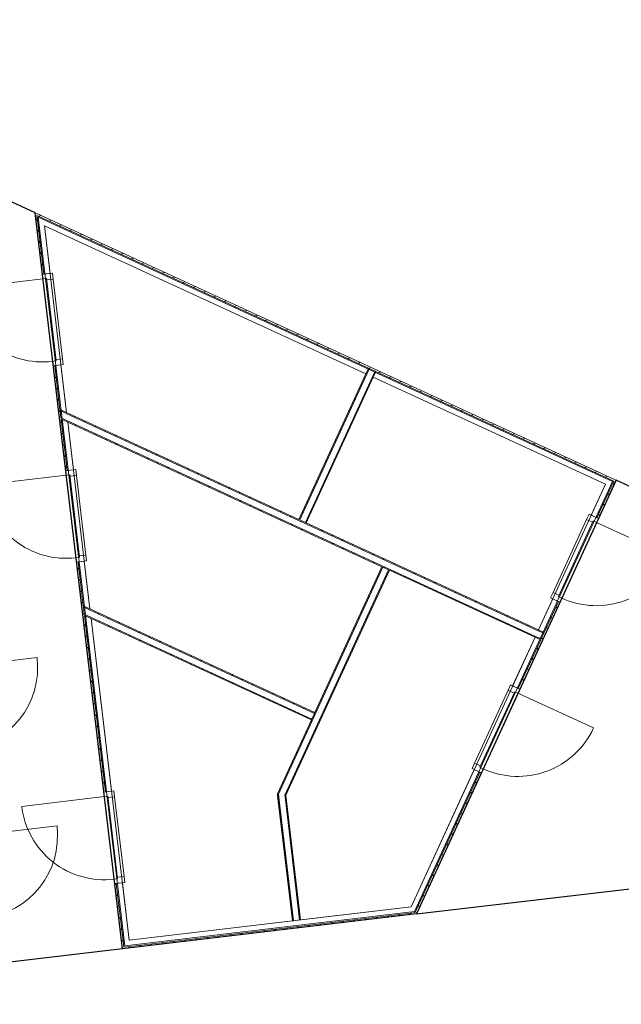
# Model space of a CAD drawing. Header units: metres. Extents: x 136314.7 to 136393.7, y 453293.7 to 453383.2.
# Tile 59 of 95: x 136319.2 to 136326, y 453372.2 to 453383.2. Entities that reach past the tile are written whole.
import ezdxf

# ---------------------------------------------------------------- set-up
doc = ezdxf.new("R2010")
doc.units = ezdxf.units.M
doc.set_wipeout_variables(frame=1)
doc.linetypes.add('Wipeout_Contour', pattern=[1000, 0, -1000])
for name, color, linetype in [('-DR-nw-vh-scheiding verhardingen', 1, 'Continuous'), ('kavelgrens', 211, 'Continuous'), ('SIT_Situatie plgr_1_New_21 Buitenwanden', 7, 'Continuous'), ('SIT_Situatie plgr_1_New_21 Buitenwanden Afdek-arcering', 7, 'Continuous'), ('SIT_Situatie plgr_1_New_21 Buitenwanden Deuren', 7, 'Continuous'), ('SIT_Situatie plgr_1_New_21 Buitenwanden Doorsnede-arcering', 7, 'Continuous'), ('SIT_Situatie plgr_1_New_21 Buitenwanden Laagscheidingslijnen', 7, 'Continuous'), ('SIT_Situatie plgr_1_New_23 Vloeren', 7, 'Continuous'), ('SIT_Situatie plgr_1_New_27 Daken', 7, 'Continuous')]:
    doc.layers.add(name, color=color, linetype=linetype)
pattern_1 = [(321.7747708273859, (10009.07149272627, -8639.587878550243), (55.68789360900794, 70.7026060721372), [])]
pattern_2 = [(321.7747897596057, (10009.07149272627, -8639.587878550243), (55.68787024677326, 70.70262447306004), [])]
pattern_3 = [(110.2809607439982, (10009.07149272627, -8639.587878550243), (84.42037518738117, 31.19615766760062), [])]
pattern_4 = [(200.2851294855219, (10009.07149272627, -8639.587878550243), (-31.20229986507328, 84.4181051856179), [])]
pattern_5 = [(200.2851294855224, (10009.07149272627, -8639.587878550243), (-31.20229986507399, 84.41810518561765), [])]
pattern_6 = [(110.2851294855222, (10009.07149272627, -8639.587878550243), (84.41810518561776, 31.20229986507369), [])]
pattern_7 = [(200.2851294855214, (10009.07149272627, -8639.587878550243), (-31.20229986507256, 84.41810518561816), [])]
pattern_8 = [(110.2851294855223, (10009.07149272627, -8639.587878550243), (84.41810518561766, 31.20229986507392), [])]

# ---------------------------------------------------------------- blocks, each defined once
blk = doc.blocks.new('Woonblock 3 Jutfasehof')
at = {"layer": 'SIT_Situatie plgr_1_New_21 Buitenwanden Doorsnede-arcering', "linetype": 'Continuous', "lineweight": 0}
h = blk.add_hatch(dxfattribs=at)
h.set_pattern_fill('310_NAALDHOUT__01__0001', color=252, style=0, pattern_type=2)
h.set_pattern_definition(pattern_2)
h.paths.add_polyline_path([(-22863.26050379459, 46127.92277898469), (-22941.5193290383, 46786.68636769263), (-22960.69434273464, 46795.51193316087), (-22881.1348217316, 46125.79937774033)])
h = blk.add_hatch(dxfattribs=at)
h.set_pattern_fill('310_NAALDHOUT__01__0001', color=252, style=0, pattern_type=2)
h.set_pattern_definition(pattern_5)
h.paths.add_polyline_path([(-22941.51933917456, 46786.68638090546), (-19219.29509390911, 45073.48393442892), (-19211.76924254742, 45089.83512891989), (-22944.00945427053, 46807.64755510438)])
h = blk.add_hatch(dxfattribs=at)
h.set_pattern_fill('310_NAALDHOUT__01__0001', color=252, style=0, pattern_type=2)
h.set_pattern_definition(pattern_2)
h.paths.add_polyline_path([(-22690.79353829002, 44523.55356587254), (-22671.61852459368, 44514.7280004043), (-22741.28257316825, 45101.1426766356), (-22759.15689110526, 45099.01927539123)])
h = blk.add_hatch(dxfattribs=at)
h.set_pattern_fill('310_NAALDHOUT__01__0001', color=252, style=0, pattern_type=2)
h.set_pattern_definition(pattern_5)
h.paths.add_polyline_path([(-19209.30269727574, 45068.88480304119), (-16465.73075475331, 43806.11989305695), (-16458.20371370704, 43822.47053998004), (-19201.77684591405, 45085.23599753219)])
h = blk.add_hatch(dxfattribs=at)
h.set_pattern_fill('310_NAALDHOUT__01__0001', color=252, style=0, pattern_type=2)
h.set_pattern_definition(pattern_6)
h.paths.add_polyline_path([(-19248.56229364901, 45009.8959558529), (-20001.14742981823, 43374.7765067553), (-19991.15503318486, 43370.17737536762), (-19238.56989701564, 45005.29682446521)])
h = blk.add_hatch(dxfattribs=at)
h.set_pattern_fill('310_NAALDHOUT__01__0001', color=252, style=0, pattern_type=2)
h.set_pattern_definition(pattern_6)
h.paths.add_polyline_path([(-19917.57465797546, 43336.31104423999), (-19164.98952180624, 44971.43049333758), (-19174.98191843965, 44976.02962472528), (-19927.56705460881, 43340.91017562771)])
h = blk.add_hatch(dxfattribs=at)
h.set_pattern_fill('310_NAALDHOUT__01__0001', color=252, style=0, pattern_type=2)
h.set_pattern_definition(pattern_6)
h.paths.add_polyline_path([(-19248.56229364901, 45009.8959558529), (-19238.56989701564, 45005.29682446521), (-19209.30269727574, 45068.88480304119), (-19219.29509390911, 45073.48393442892)])
h = blk.add_hatch(dxfattribs=at)
h.set_pattern_fill('310_NAALDHOUT__01__0001', color=252, style=0, pattern_type=2)
h.set_pattern_definition(pattern_6)
h.paths.add_polyline_path([(-19174.98191843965, 44976.0296247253), (-19164.98952180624, 44971.43049333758), (-19135.72232206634, 45035.0184719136), (-19145.71471869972, 45039.61760330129)])
h = blk.add_hatch(dxfattribs=at)
h.set_pattern_fill('310_NAALDHOUT__01__0001', color=252, style=0, pattern_type=2)
h.set_pattern_definition(pattern_4)
h.paths.add_polyline_path([(-17311.29466441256, 42136.73655142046), (-22608.25455143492, 44574.73169609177), (-22606.7328144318, 44561.92208963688), (-17315.89452282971, 42126.7444894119)])
h = blk.add_hatch(dxfattribs=at)
h.set_pattern_fill('310_NAALDHOUT__01__0001', color=252, style=0, pattern_type=2)
h.set_pattern_definition(pattern_2)
h.paths.add_polyline_path([(-22601.5217226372, 43924.67046627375), (-22670.09678762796, 44501.91838386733), (-22689.27181757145, 44510.74394306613), (-22619.39605732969, 43922.54706303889)])
h = blk.add_hatch(dxfattribs=at)
h.set_pattern_fill('310_NAALDHOUT__01__0001', color=252, style=0, pattern_type=2)
h.set_pattern_definition(pattern_4)
h.paths.add_polyline_path([(-22595.52729649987, 44467.5968057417), (-17349.76620753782, 42053.16657825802), (-17345.16634912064, 42063.15864026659), (-22597.04903350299, 44480.40641219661)])
h = blk.add_hatch(dxfattribs=at)
h.set_pattern_fill('310_NAALDHOUT__01__0001', color=252, style=0, pattern_type=2)
h.set_pattern_definition(pattern_3)
h.paths.add_polyline_path([(-16638.81275640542, 43387.09695439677), (-16449.37742993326, 43798.59866370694), (-16465.72400582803, 43806.12238914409), (-16655.16340905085, 43394.62399839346)])
h = blk.add_hatch(dxfattribs=at)
h.set_pattern_fill('310_NAALDHOUT__01__0001', color=252, style=0, pattern_type=2)
h.set_pattern_definition(pattern_2)
h.paths.add_polyline_path([(-22429.05479333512, 42320.30124896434), (-22409.8797633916, 42311.47568976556), (-22479.54380447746, 42897.89036517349), (-22497.41810636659, 42895.76696583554)])
h = blk.add_hatch(dxfattribs=at)
h.set_pattern_fill('310_NAALDHOUT__01__0001', color=252, style=0, pattern_type=2)
h.set_pattern_definition(pattern_8)
h.paths.add_polyline_path([(-20230.46181102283, 40293.57834927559), (-19058.58788572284, 42839.67412872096), (-19068.58027299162, 42844.27326301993), (-20232.94606054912, 40314.49020754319)])
h = blk.add_hatch(dxfattribs=at)
h.set_pattern_fill('310_NAALDHOUT__01__0001', color=252, style=0, pattern_type=2)
h.set_pattern_definition(pattern_8)
h.paths.add_polyline_path([(-20147.33344324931, 40280.45665021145), (-18985.00751072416, 42805.8077993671), (-18994.99990735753, 42810.40693075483), (-20149.81769288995, 40301.36851033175)])
h = blk.add_hatch(dxfattribs=at)
h.set_pattern_fill('310_NAALDHOUT__01__0001', color=252, style=0, pattern_type=2)
h.set_pattern_definition(pattern_3)
h.paths.add_polyline_path([(-17231.35549412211, 42099.94349986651), (-17071.19946219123, 42447.84313619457), (-17087.55009110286, 42455.37018301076), (-17247.70667879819, 42107.46934942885)])
h = blk.add_hatch(dxfattribs=at)
h.set_pattern_fill('310_NAALDHOUT__01__0001', color=252, style=0, pattern_type=2)
h.set_pattern_definition(pattern_7)
h.paths.add_polyline_path([(-19821.16541873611, 41209.15381278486), (-22346.51578690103, 42371.47938584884), (-22344.99404989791, 42358.66977939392), (-19825.7645501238, 41199.16141615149)])
h = blk.add_hatch(dxfattribs=at)
h.set_pattern_fill('310_NAALDHOUT__01__0001', color=252, style=0, pattern_type=2)
h.set_pattern_definition(pattern_2)
h.paths.add_polyline_path([(-22173.03972284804, 40317.81498601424), (-22408.35800569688, 42298.66609160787), (-22427.53306242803, 42307.49163170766), (-22190.91408619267, 40315.69157937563)])
h = blk.add_hatch(dxfattribs=at)
h.set_pattern_fill('310_NAALDHOUT__01__0001', color=252, style=0, pattern_type=2)
h.set_pattern_definition(pattern_7)
h.paths.add_polyline_path([(-22333.78853196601, 42264.34449549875), (-19859.63088125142, 41125.58104094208), (-19855.03174986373, 41135.57343757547), (-22335.3102689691, 42277.15410195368)])
h = blk.add_hatch(dxfattribs=at)
h.set_pattern_fill('310_NAALDHOUT__01__0001', color=252, style=0, pattern_type=2)
h.set_pattern_definition(pattern_3)
h.paths.add_polyline_path([(-17520.73106483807, 41471.34617212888), (-17235.95534846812, 42089.95142909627), (-17252.30656501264, 42097.47728710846), (-17537.08171438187, 41478.87320071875)])
h = blk.add_hatch(dxfattribs=at)
h.set_pattern_fill('310_NAALDHOUT__01__0001', color=252, style=0, pattern_type=2)
h.set_pattern_definition(pattern_4)
h.paths.add_polyline_path([(-17311.29466441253, 42136.73655142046), (-17315.89452282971, 42126.7444894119), (-17252.30654408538, 42097.47728959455), (-17247.70668566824, 42107.46935160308)])
h = blk.add_hatch(dxfattribs=at)
h.set_pattern_fill('310_NAALDHOUT__01__0001', color=252, style=0, pattern_type=2)
h.set_pattern_definition(pattern_3)
h.paths.add_polyline_path([(-18694.47438914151, 38964.72204859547), (-18673.51226918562, 38967.21226901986), (-17953.11778307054, 40532.09233501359), (-17969.46843261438, 40539.61936360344)])
h = blk.add_hatch(dxfattribs=at)
h.set_pattern_fill('310_NAALDHOUT__01__0001', color=252, style=0, pattern_type=2)
h.set_pattern_definition(pattern_1)
h.paths.add_polyline_path([(-20072.60140326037, 38871.49798967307), (-20061.67820240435, 38872.7956245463), (-20230.4618067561, 40293.57834978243), (-20239.26660094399, 40274.44844020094)])
h = blk.add_hatch(dxfattribs=at)
h.set_pattern_fill('310_NAALDHOUT__01__0001', color=252, style=0, pattern_type=2)
h.set_pattern_definition(pattern_8)
h.paths.add_polyline_path([(-20158.62248030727, 40282.23860940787), (-20156.13823056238, 40261.32674929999), (-20147.3334432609, 40280.45665030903)])
h = blk.add_hatch(dxfattribs=at)
h.set_pattern_fill('310_NAALDHOUT__01__0001', color=252, style=0, pattern_type=2)
h.set_pattern_definition(pattern_1)
h.paths.add_polyline_path([(-20156.1382306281, 40261.32674929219), (-19992.16698102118, 38881.05329391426), (-19981.24378797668, 38882.35092780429), (-20147.33344324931, 40280.45665021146)])
h = blk.add_hatch(dxfattribs=at)
h.set_pattern_fill('310_NAALDHOUT__01__0001', color=252, style=0, pattern_type=2)
h.set_pattern_definition(pattern_2)
h.paths.add_polyline_path([(-21966.12553777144, 38576.0622885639), (-22051.06179453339, 39291.03484871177), (-22068.93615787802, 39288.91144207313), (-21983.99984548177, 38573.93888853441)])
h = blk.add_hatch(dxfattribs=at)
h.set_pattern_fill('310_NAALDHOUT__01__0001', color=252, style=0, pattern_type=2)
h.set_pattern_definition([(51.77477082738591, (10009.07149272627, -8639.587878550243), (-70.70260607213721, 55.68789360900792), [])])
h.paths.add_polyline_path([(-18703.30173650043, 38945.54682530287), (-18694.47439375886, 38964.72206068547), (-21966.12555731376, 38576.06229888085), (-21964.00210608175, 38558.1879763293)])
at = {"layer": 'SIT_Situatie plgr_1_New_21 Buitenwanden', "color": 252, "linetype": 'Continuous', "lineweight": 0}
for p, q in [((-22881.13481515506, 46125.79938364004), (-22863.26049997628, 46127.92279054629)), ((-22863.26049997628, 46127.92279054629), (-22793.74927428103, 46136.1804840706)), ((-22759.15688509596, 45099.01927836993), (-22741.28256991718, 45101.14268527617)), ((-22741.28256991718, 45101.14268527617), (-22671.77134422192, 45109.40037880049)), ((-22619.39605062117, 43922.54707339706), (-22601.52173544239, 43924.67048030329)), ((-22601.52173544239, 43924.67048030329), (-22532.01050974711, 43932.92817382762)), ((-16655.16341358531, 43394.62399430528), (-16718.74926256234, 43423.89582051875)), ((-16638.81276670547, 43387.09695327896), (-16655.16341358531, 43394.62399430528)), ((-22497.41812056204, 42895.76696812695), (-22479.54380538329, 42897.8903750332)), ((-22479.54380538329, 42897.8903750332), (-22410.03257968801, 42906.14806855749)), ((-17087.55010365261, 42455.37016798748), (-17151.13595262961, 42484.64199420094)), ((-17071.1994567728, 42447.84312696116), (-17087.55010365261, 42455.37016798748)), ((-17537.08172610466, 41478.87318938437), (-17600.66757508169, 41508.14501559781)), ((-17520.73107922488, 41471.34614835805), (-17537.08172610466, 41478.87318938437)), ((-17969.46841617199, 40539.61936306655), (-18033.05426514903, 40568.89118928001)), ((-17953.11776929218, 40532.09232204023), (-17969.46841617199, 40539.61936306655)), ((-22190.91407459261, 40315.69156896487), (-22173.03975941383, 40317.81497587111)), ((-22173.03975941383, 40317.81497587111), (-22103.52853371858, 40326.07266939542)), ((-22068.93614453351, 39288.91146369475), (-22051.06182935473, 39291.034870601)), ((-22051.06182935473, 39291.034870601), (-21981.55060365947, 39299.29256412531))]:
    blk.add_line(p, q, dxfattribs=at)
at = {"layer": 'SIT_Situatie plgr_1_New_21 Buitenwanden', "color": 252, "linetype": 'Continuous', "lineweight": 0, "flags": 128}
for points in [[(-22963.18446783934, 46816.47310617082), (-22944.00945427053, 46807.64755510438)], [(-22963.18446783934, 46816.47310617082), (-22881.13481646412, 46125.79939465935)], [(-16458.20371370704, 43822.47053998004), (-22944.00945427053, 46807.64755510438)], [(-22793.749268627, 46136.18043647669), (-22857.26606103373, 46670.84911598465)], [(-22857.26606103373, 46670.84911598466), (-19248.56229364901, 45009.8959558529)], [(-22759.15688406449, 45099.01926968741), (-22619.39604882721, 43922.54705829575)], [(-22608.25455143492, 44574.73169609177), (-22671.77133892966, 45109.40033425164)], [(-19248.56229364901, 45009.8959558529), (-20001.14742981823, 43374.7765067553)], [(-19917.57465797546, 43336.31104423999), (-19164.98952180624, 44971.43049333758)], [(-19164.98952180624, 44971.43049333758), (-16558.59055978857, 43771.80124372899)], [(-20001.1474298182, 43374.77650675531), (-22608.25455143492, 44574.73169609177)], [(-22532.01051368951, 43932.92820701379), (-22595.52729649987, 44467.5968057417)], [(-22595.52729649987, 44467.5968057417), (-19068.58028256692, 42844.27326188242)], [(-16558.59055978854, 43771.801243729), (-16718.74925266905, 43423.89584200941)], [(-16638.81275689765, 43387.09697458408), (-16441.8525191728, 43814.94468859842)], [(-16441.8525191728, 43814.94468859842), (-16458.20371370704, 43822.47053998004)], [(-19927.56705460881, 43340.91017562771), (-19991.15503318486, 43370.17737536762)], [(-19927.56705460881, 43340.91017562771), (-19991.15503318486, 43370.17737536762)], [(-17311.29466441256, 42136.73655142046), (-19917.57465797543, 43336.31104423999)], [(-22497.41811642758, 42895.76693332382), (-22190.91407303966, 40315.69155589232)], [(-22346.51578690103, 42371.47938584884), (-22410.03258399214, 42906.14810478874)], [(-20147.33344324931, 40280.45665021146), (-18985.00751072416, 42805.8077993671)], [(-19068.58028256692, 42844.27326188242), (-19821.16541873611, 41209.15381278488)], [(-19058.58788593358, 42839.67413049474), (-18994.99990735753, 42810.40693075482)], [(-18994.99990735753, 42810.40693075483), (-19058.58788593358, 42839.67413049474)], [(-18985.00751072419, 42805.8077993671), (-17349.76620753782, 42053.16657825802)], [(-17520.73108389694, 41471.34613820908), (-17071.1994476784, 42447.84314671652)], [(-17151.13594670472, 42484.64200707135), (-17311.29466441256, 42136.73655142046)], [(-19821.16541873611, 41209.15381278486), (-22346.51578690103, 42371.47938584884)], [(-22103.52853609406, 40326.07268939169), (-22333.78853196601, 42264.34449549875)], [(-22333.78853196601, 42264.34449549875), (-19859.63088125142, 41125.58104094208)], [(-17349.76620753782, 42053.16657825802), (-17600.66757138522, 41508.1450236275)], [(-19859.63088125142, 41125.58104094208), (-20241.75084377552, 40295.36030898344)], [(-19825.7645501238, 41199.16141615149), (-19855.03174986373, 41135.57343757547)], [(-19825.7645501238, 41199.16141615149), (-19855.03174986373, 41135.57343757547)], [(-18033.05425093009, 40568.89122016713), (-18741.6651537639, 39029.60817296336)], [(-18673.51228719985, 38967.21226687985), (-17953.1177746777, 40532.09231034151)], [(-20241.75084377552, 40295.36030898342), (-20239.26659413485, 40274.44844886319)], [(-20239.26659413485, 40274.44844886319), (-20072.60140253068, 38871.49798981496)], [(-19981.24378797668, 38882.35092780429), (-20147.33344324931, 40280.45665021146)], [(-22068.93614064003, 39288.91143092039), (-21983.99987171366, 38573.93888541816)], [(-21904.87202093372, 38653.83118266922), (-21981.55060639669, 39299.29258716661)], [(-18741.6651537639, 39029.60817296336), (-21904.87202093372, 38653.83118266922)], [(-21981.87646480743, 38556.0645702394), (-18682.33962503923, 38948.03704471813)], [(-18682.33962503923, 38948.03704471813), (-18673.51228719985, 38967.21226687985)], [(-20072.60140253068, 38871.49798981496), (-20061.67820948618, 38872.79562370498)], [(-20061.67820948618, 38872.79562370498), (-19992.16698102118, 38881.05329391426)], [(-19992.16698102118, 38881.05329391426), (-19981.24378797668, 38882.35092780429)], [(-21981.87646480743, 38556.0645702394), (-21983.99987171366, 38573.93888541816)]]:
    blk.add_lwpolyline(points, dxfattribs=at)
at = {"layer": 'SIT_Situatie plgr_1_New_21 Buitenwanden Deuren', "color": 252, "linetype": 'Continuous', "lineweight": 0}
for p, q in [((-22875.23646263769, 46076.14850814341), (-23802.71481691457, 45965.96728311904)), ((-22767.93081902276, 46139.24762737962), (-22881.13481515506, 46125.79938364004)), ((-22881.13481515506, 46125.79938364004), (-22863.26049997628, 46127.92279054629)), ((-22881.13481515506, 46125.79938364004), (-22863.26049997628, 46127.92279054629)), ((-22881.13481515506, 46125.79938364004), (-22875.23646263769, 46076.14850814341)), ((-22875.23646263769, 46076.14850814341), (-22835.51576224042, 46080.86719015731)), ((-22875.23646263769, 46076.14850814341), (-22835.51576224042, 46080.86719015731)), ((-22765.05523761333, 45148.67015386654), (-22875.23646263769, 46076.14850814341)), ((-22765.05523761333, 45148.67015386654), (-22875.23646263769, 46076.14850814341)), ((-22863.26049997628, 46127.92279054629), (-22793.74927428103, 46136.1804840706)), ((-22863.26049997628, 46127.92279054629), (-22793.74927428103, 46136.1804840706)), ((-22835.51576224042, 46080.86719015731), (-22833.51032238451, 46063.98589248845)), ((-22835.51576224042, 46080.86719015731), (-22725.33453721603, 45153.38883588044)), ((-22833.51032238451, 46063.98589248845), (-22760.02702664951, 46072.71545421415)), ((-22760.02702664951, 46072.71545421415), (-22767.93081902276, 46139.24762737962)), ((-22760.02702664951, 46072.71545421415), (-22653.85668133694, 45178.99969527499)), ((-22725.33453721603, 45153.38883588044), (-22765.05523761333, 45148.67015386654)), ((-22725.33453721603, 45153.38883588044), (-22765.05523761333, 45148.67015386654)), ((-22765.05523761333, 45148.67015386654), (-22759.15688509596, 45099.01927836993)), ((-22759.15688509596, 45099.01927836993), (-22645.95288896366, 45112.46752210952)), ((-22759.15688509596, 45099.01927836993), (-22741.28256991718, 45101.14268527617)), ((-22759.15688509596, 45099.01927836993), (-22741.28256991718, 45101.14268527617)), ((-22741.28256991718, 45101.14268527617), (-22671.77134422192, 45109.40037880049)), ((-22741.28256991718, 45101.14268527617), (-22671.77134422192, 45109.40037880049)), ((-22653.85668133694, 45178.99969527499), (-22727.33997707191, 45170.27013354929)), ((-22727.33997707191, 45170.27013354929), (-22725.33453721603, 45153.38883588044)), ((-22645.95288896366, 45112.46752210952), (-22653.85668133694, 45178.99969527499)), ((-22613.49769810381, 43872.89619790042), (-23540.97605238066, 43762.71497287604)), ((-22506.19205448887, 43935.99531713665), (-22619.39605062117, 43922.54707339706)), ((-22619.39605062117, 43922.54707339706), (-22601.52173544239, 43924.67048030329)), ((-22619.39605062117, 43922.54707339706), (-22601.52173544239, 43924.67048030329)), ((-22619.39605062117, 43922.54707339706), (-22613.49769810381, 43872.89619790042)), ((-22613.49769810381, 43872.89619790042), (-22573.7769977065, 43877.61487991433)), ((-22613.49769810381, 43872.89619790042), (-22573.7769977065, 43877.61487991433)), ((-22503.31647307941, 42945.41784362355), (-22613.49769810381, 43872.89619790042)), ((-22503.31647307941, 42945.41784362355), (-22613.49769810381, 43872.89619790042)), ((-22601.52173544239, 43924.67048030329), (-22532.01050974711, 43932.92817382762)), ((-22601.52173544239, 43924.67048030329), (-22532.01050974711, 43932.92817382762)), ((-22573.7769977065, 43877.61487991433), (-22571.77155785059, 43860.73358224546)), ((-22573.7769977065, 43877.61487991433), (-22463.59577268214, 42950.13652563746)), ((-22571.77155785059, 43860.73358224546), (-22498.28826211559, 43869.46314397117)), ((-22498.28826211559, 43869.46314397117), (-22506.19205448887, 43935.99531713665)), ((-22498.28826211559, 43869.46314397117), (-22392.11791680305, 42975.74738503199)), ((-16770.38418298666, 43373.90747194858), (-16742.36686361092, 43434.7682131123)), ((-16742.36686361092, 43434.7682131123), (-16638.81276670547, 43387.09695327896)), ((-16655.16341358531, 43394.62399430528), (-16718.74926256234, 43423.89582051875)), ((-16655.16341358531, 43394.62399430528), (-16718.74926256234, 43423.89582051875)), ((-16770.38418298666, 43373.90747194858), (-17146.73623430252, 42556.37512795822)), ((-16696.05598484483, 43358.40524756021), (-17086.62578032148, 42509.98834835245)), ((-17050.29100947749, 42493.26159051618), (-16659.72121400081, 43341.67848972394)), ((-17050.29100947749, 42493.26159051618), (-16659.72121400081, 43341.67848972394)), ((-16703.16485692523, 43342.96296995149), (-16770.38418298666, 43373.90747194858)), ((-16696.05598484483, 43358.40524756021), (-16703.16485692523, 43342.96296995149)), ((-16659.72121400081, 43341.67848972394), (-16696.05598484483, 43358.40524756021)), ((-16659.72121400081, 43341.67848972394), (-16696.05598484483, 43358.40524756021)), ((-16638.81276670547, 43387.09695327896), (-16659.72121400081, 43341.67848972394)), ((-16659.72121400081, 43341.67848972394), (-15811.30431479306, 42951.10869424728)), ((-16638.81276670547, 43387.09695327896), (-16655.16341358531, 43394.62399430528)), ((-16638.81276670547, 43387.09695327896), (-16655.16341358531, 43394.62399430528)), ((-22463.59577268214, 42950.13652563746), (-22503.31647307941, 42945.41784362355)), ((-22463.59577268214, 42950.13652563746), (-22503.31647307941, 42945.41784362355)), ((-22503.31647307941, 42945.41784362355), (-22497.41812056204, 42895.76696812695)), ((-22497.41812056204, 42895.76696812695), (-22384.21412442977, 42909.21521186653)), ((-22497.41812056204, 42895.76696812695), (-22479.54380538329, 42897.8903750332)), ((-22497.41812056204, 42895.76696812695), (-22479.54380538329, 42897.8903750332)), ((-22479.54380538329, 42897.8903750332), (-22410.03257968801, 42906.14806855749)), ((-22479.54380538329, 42897.8903750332), (-22410.03257968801, 42906.14806855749)), ((-22392.11791680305, 42975.74738503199), (-22465.60121253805, 42967.01782330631)), ((-22465.60121253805, 42967.01782330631), (-22463.59577268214, 42950.13652563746)), ((-22384.21412442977, 42909.21521186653), (-22392.11791680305, 42975.74738503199)), ((-17174.75355367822, 42495.5143867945), (-17146.73623430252, 42556.37512795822)), ((-17146.73623430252, 42556.37512795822), (-17079.51690824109, 42525.43062596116)), ((-17071.1994567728, 42447.84312696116), (-17174.75355367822, 42495.5143867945)), ((-17087.55010365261, 42455.37016798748), (-17151.13595262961, 42484.64199420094)), ((-17087.55010365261, 42455.37016798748), (-17151.13595262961, 42484.64199420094)), ((-17071.1994567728, 42447.84312696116), (-17087.55010365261, 42455.37016798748)), ((-17071.1994567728, 42447.84312696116), (-17087.55010365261, 42455.37016798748)), ((-17079.51690824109, 42525.43062596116), (-17086.62578032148, 42509.98834835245)), ((-17086.62578032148, 42509.98834835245), (-17050.29100947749, 42493.26159051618)), ((-17086.62578032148, 42509.98834835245), (-17050.29100947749, 42493.26159051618)), ((-17050.29100947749, 42493.26159051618), (-17071.1994567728, 42447.84312696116)), ((-23867.65447259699, 41714.65778631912), (-22940.17613985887, 41824.83919265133)), ((-17652.30249550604, 41458.15666702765), (-18028.65454682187, 40640.62432303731)), ((-17577.97429736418, 41442.65444263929), (-17968.54409284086, 40594.23754343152)), ((-17652.30249550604, 41458.15666702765), (-17624.2851761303, 41519.01740819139)), ((-17585.08316944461, 41427.21216503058), (-17652.30249550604, 41458.15666702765)), ((-17624.2851761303, 41519.01740819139), (-17520.73107922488, 41471.34614835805)), ((-17537.08172610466, 41478.87318938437), (-17600.66757508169, 41508.14501559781)), ((-17537.08172610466, 41478.87318938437), (-17600.66757508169, 41508.14501559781)), ((-17577.97429736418, 41442.65444263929), (-17585.08316944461, 41427.21216503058)), ((-17541.63952652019, 41425.92768480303), (-17577.97429736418, 41442.65444263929)), ((-17541.63952652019, 41425.92768480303), (-17577.97429736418, 41442.65444263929)), ((-17520.73107922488, 41471.34614835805), (-17541.63952652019, 41425.92768480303)), ((-17520.73107922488, 41471.34614835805), (-17537.08172610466, 41478.87318938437)), ((-17520.73107922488, 41471.34614835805), (-17537.08172610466, 41478.87318938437)), ((-17932.20932199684, 40577.51078559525), (-17541.63952652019, 41425.92768480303)), ((-17932.20932199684, 40577.51078559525), (-17541.63952652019, 41425.92768480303)), ((-17541.63952652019, 41425.92768480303), (-16693.22262731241, 41035.35788932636)), ((-18056.67186619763, 40579.76358187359), (-18028.65454682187, 40640.62432303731)), ((-17953.11776929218, 40532.09232204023), (-18056.67186619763, 40579.76358187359)), ((-17969.46841617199, 40539.61936306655), (-18033.05426514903, 40568.89118928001)), ((-17969.46841617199, 40539.61936306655), (-18033.05426514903, 40568.89118928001)), ((-18028.65454682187, 40640.62432303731), (-17961.43522076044, 40609.67982104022)), ((-17961.43522076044, 40609.67982104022), (-17968.54409284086, 40594.23754343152)), ((-17968.54409284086, 40594.23754343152), (-17932.20932199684, 40577.51078559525)), ((-17968.54409284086, 40594.23754343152), (-17932.20932199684, 40577.51078559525)), ((-17932.20932199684, 40577.51078559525), (-17953.11776929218, 40532.09232204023)), ((-17953.11776929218, 40532.09232204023), (-17969.46841617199, 40539.61936306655)), ((-17953.11776929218, 40532.09232204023), (-17969.46841617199, 40539.61936306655)), ((-22077.71007846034, 40329.13981270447), (-22190.91407459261, 40315.69156896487)), ((-22069.80628608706, 40262.60763953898), (-22077.71007846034, 40329.13981270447)), ((-22185.01572207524, 40266.04069346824), (-23112.49407635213, 40155.85946844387)), ((-22190.91407459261, 40315.69156896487), (-22173.03975941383, 40317.81497587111)), ((-22190.91407459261, 40315.69156896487), (-22173.03975941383, 40317.81497587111)), ((-22190.91407459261, 40315.69156896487), (-22185.01572207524, 40266.04069346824)), ((-22185.01572207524, 40266.04069346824), (-22145.29502167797, 40270.75937548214)), ((-22185.01572207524, 40266.04069346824), (-22145.29502167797, 40270.75937548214)), ((-22074.83449705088, 39338.56233919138), (-22185.01572207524, 40266.04069346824)), ((-22074.83449705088, 39338.56233919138), (-22185.01572207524, 40266.04069346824)), ((-22173.03975941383, 40317.81497587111), (-22103.52853371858, 40326.07266939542)), ((-22173.03975941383, 40317.81497587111), (-22103.52853371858, 40326.07266939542)), ((-22145.29502167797, 40270.75937548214), (-22143.28958182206, 40253.87807781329)), ((-22145.29502167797, 40270.75937548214), (-22035.1137966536, 39343.28102120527)), ((-22143.28958182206, 40253.87807781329), (-22069.80628608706, 40262.60763953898)), ((-22069.80628608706, 40262.60763953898), (-21963.63594077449, 39368.89188059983)), ((-23643.51689763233, 39827.92615661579), (-22716.03856489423, 39938.107562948)), ((-22035.1137966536, 39343.28102120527), (-22074.83449705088, 39338.56233919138)), ((-22035.1137966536, 39343.28102120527), (-22074.83449705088, 39338.56233919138)), ((-22074.83449705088, 39338.56233919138), (-22068.93614453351, 39288.91146369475)), ((-21963.63594077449, 39368.89188059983), (-22037.11923650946, 39360.16231887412)), ((-22037.11923650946, 39360.16231887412), (-22035.1137966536, 39343.28102120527)), ((-21955.73214840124, 39302.35970743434), (-21963.63594077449, 39368.89188059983)), ((-22068.93614453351, 39288.91146369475), (-21955.73214840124, 39302.35970743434)), ((-22068.93614453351, 39288.91146369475), (-22051.06182935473, 39291.034870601)), ((-22068.93614453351, 39288.91146369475), (-22051.06182935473, 39291.034870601)), ((-22051.06182935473, 39291.034870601), (-21981.55060365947, 39299.29256412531)), ((-22051.06182935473, 39291.034870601), (-21981.55060365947, 39299.29256412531))]:
    blk.add_line(p, q, dxfattribs=at)
for centre, radius, start, end in [((-22875.23646263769, 46076.14850814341), 934.0000000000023, 186.774789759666, 276.774789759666), ((-22613.49769810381, 43872.89619790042), 934.0000000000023, 186.774789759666, 276.774789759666), ((-16659.72121400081, 43341.67848972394), 934.000000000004, 245.2809607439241, 335.2809607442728), ((-23867.65447259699, 41714.65778631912), 934.0000000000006, 276.7748009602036, 6.774800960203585), ((-17541.63952652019, 41425.92768480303), 934.000000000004, 245.2809607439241, 335.2809607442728), ((-22185.01572207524, 40266.04069346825), 934.0000000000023, 186.774789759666, 276.774789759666), ((-23643.51689763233, 39827.92615661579), 934.0000000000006, 276.7748009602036, 6.774800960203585)]:
    blk.add_arc(centre, radius, start, end, dxfattribs=at)
at = {"layer": 'SIT_Situatie plgr_1_New_21 Buitenwanden Laagscheidingslijnen', "color": 252, "linetype": 'Continuous', "lineweight": 0}
for p, q in [((-22866.9498419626, 46752.36479342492), (-22941.51933917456, 46786.68638090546)), ((-22941.51933917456, 46786.68638090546), (-22931.83555824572, 46705.17070346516)), ((-22866.9498419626, 46752.36479342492), (-22941.51933917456, 46786.68638090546)), ((-19219.29509390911, 45073.48393442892), (-22866.9498419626, 46752.36479342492)), ((-22931.83555824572, 46705.17070346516), (-22863.26050418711, 46127.92278293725)), ((-22741.28257064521, 45101.14268507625), (-22682.82405581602, 44609.05328272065)), ((-19238.56989701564, 45005.29682446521), (-19991.15503318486, 43370.17737536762)), ((-19927.56705460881, 43340.91017562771), (-19174.98191843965, 44976.02962472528)), ((-19219.29509390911, 45073.48393442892), (-19248.56229364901, 45009.8959558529)), ((-19219.29509390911, 45073.48393442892), (-19248.56229364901, 45009.8959558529)), ((-19238.56989701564, 45005.29682446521), (-19209.30269727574, 45068.88480304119)), ((-19145.71471869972, 45039.61760330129), (-19209.30269727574, 45068.88480304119)), ((-19145.71471869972, 45039.61760330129), (-19209.30269727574, 45068.88480304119)), ((-19174.98191843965, 44976.0296247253), (-19145.71471869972, 45039.61760330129)), ((-19164.98952180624, 44971.43049333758), (-19135.72232206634, 45035.0184719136)), ((-19164.98952180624, 44971.43049333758), (-19135.72232206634, 45035.0184719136)), ((-16529.31873349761, 43835.38709287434), (-19135.72232206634, 45035.0184719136)), ((-22608.25455143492, 44574.73169609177), (-22682.82404864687, 44609.05328357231)), ((-22608.25455143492, 44574.73169609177), (-22682.82404864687, 44609.05328357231)), ((-22681.30231164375, 44596.24367711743), (-22671.61853071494, 44514.72799967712)), ((-22606.7328144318, 44561.92208963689), (-22681.30231164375, 44596.24367711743)), ((-22681.30231164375, 44596.24367711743), (-22671.61853071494, 44514.72799967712)), ((-17315.89452282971, 42126.7444894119), (-22606.7328144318, 44561.92208963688)), ((-22597.04903350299, 44480.40641219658), (-22671.61853071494, 44514.72799967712)), ((-22670.09679371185, 44501.91839322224), (-22595.52729649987, 44467.5968057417)), ((-22670.09679542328, 44501.91839301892), (-22601.5217396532, 43924.67047269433)), ((-22670.09679371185, 44501.91839322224), (-22595.52729649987, 44467.5968057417)), ((-22597.04903350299, 44480.40641219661), (-17345.16634912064, 42063.15864026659)), ((-16465.73075475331, 43806.11989305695), (-16529.31873349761, 43835.38709287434)), ((-16465.73075475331, 43806.11989305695), (-16529.31873349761, 43835.38709287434)), ((-16495.00258104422, 43742.53404391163), (-16465.73075475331, 43806.11989305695)), ((-16655.16341546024, 43394.62399100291), (-16495.00258104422, 43742.53404391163)), ((-22479.54380611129, 42897.89037483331), (-22421.08529128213, 42405.80097247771)), ((-19058.58788593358, 42839.67413049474), (-20174.43134161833, 40415.31408290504)), ((-20158.62248026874, 40282.23860941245), (-18994.99990735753, 42810.40693075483)), ((-17247.70669582, 42107.46935039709), (-17087.55010790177, 42455.3701697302)), ((-22346.51578690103, 42371.47938584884), (-22421.08528411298, 42405.80097332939)), ((-22346.51578690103, 42371.47938584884), (-22421.08528411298, 42405.80097332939)), ((-22419.56354710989, 42392.99136687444), (-22409.87976618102, 42311.4756894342)), ((-22344.99404989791, 42358.66977939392), (-22419.56354710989, 42392.99136687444)), ((-22419.56354710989, 42392.99136687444), (-22409.87976618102, 42311.4756894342)), ((-19825.7645501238, 41199.16141615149), (-22344.99404989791, 42358.66977939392)), ((-22335.3102689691, 42277.15410195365), (-22409.87976618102, 42311.4756894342)), ((-22408.35802917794, 42298.66608297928), (-22333.78853196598, 42264.34449549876)), ((-22408.35803927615, 42298.66608177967), (-22173.03976751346, 40317.81494668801)), ((-22408.35802917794, 42298.66608297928), (-22333.78853196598, 42264.34449549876)), ((-22335.3102689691, 42277.15410195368), (-19855.03174986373, 41135.57343757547)), ((-17315.89452282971, 42126.7444894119), (-17252.30654408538, 42097.47728959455)), ((-17247.70668566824, 42107.46935160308), (-17311.29466441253, 42136.73655142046)), ((-17247.70668566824, 42107.46935160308), (-17311.29466441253, 42136.73655142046)), ((-17281.57837037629, 42033.89144044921), (-17252.30654408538, 42097.47728959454)), ((-17281.57837037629, 42033.89144044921), (-17252.30654408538, 42097.47728959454)), ((-17537.08173255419, 41478.87321507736), (-17286.17822879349, 42023.89937844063)), ((-17349.76620753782, 42053.16657825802), (-17286.17822879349, 42023.89937844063)), ((-17349.76620753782, 42053.16657825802), (-17286.17822879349, 42023.89937844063)), ((-17345.16634912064, 42063.15864026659), (-17281.57837037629, 42033.89144044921)), ((-18660.14585623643, 39039.29235662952), (-17969.46844142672, 40539.61935762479)), ((-20174.43134161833, 40415.31408290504), (-20230.4618067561, 40293.57834978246)), ((-20230.4618067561, 40293.57834978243), (-20214.6529454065, 40160.50287628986)), ((-20230.4618067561, 40293.57834978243), (-20214.6529454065, 40160.50287628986)), ((-20158.62248026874, 40282.23860941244), (-20156.1382306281, 40261.32674929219)), ((-20158.62248026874, 40282.23860941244), (-20156.1382306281, 40261.32674929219)), ((-19992.16697898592, 38881.05329415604), (-20156.13823560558, 40261.32674983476)), ((-20214.6529454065, 40160.50287628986), (-20061.67820948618, 38872.79562370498)), ((-22051.06185129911, 39291.03484983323), (-21974.38326896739, 38645.57350978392)), ((-18694.47439227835, 38964.72204822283), (-18660.14585623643, 39039.29235662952)), ((-18694.47439227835, 38964.72204822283), (-18660.14585623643, 39039.29235662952)), ((-21896.61432740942, 38584.31995697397), (-18775.99368980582, 38955.03786455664)), ((-18775.99368980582, 38955.03786455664), (-18694.47439227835, 38964.72204822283)), ((-21974.38326896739, 38645.57350978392), (-21966.12555856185, 38576.06230938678)), ((-21974.3832493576, 38645.57351211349), (-21966.12555856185, 38576.06230938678)), ((-21966.12553286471, 38576.06228914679), (-21896.61432740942, 38584.31995697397))]:
    blk.add_line(p, q, dxfattribs=at)
at = {"layer": 'SIT_Situatie plgr_1_New_23 Vloeren', "color": 252, "linetype": 'Continuous', "lineweight": 0, "flags": 128}
blk.add_lwpolyline([(-22927.0759200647, 46766.82856406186), (-16481.64957847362, 43800.23669602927), (-18702.56423710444, 38975.84538389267), (-21955.62494985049, 38589.39409720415)], close=True, dxfattribs=at)
at = {"layer": 'SIT_Situatie plgr_1_New_27 Daken', "color": 252, "linetype": 'Continuous', "lineweight": 0, "flags": 128}
for points in [[(-20001.14742370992, 43374.77650748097), (-19248.56229149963, 45009.89593775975), (-22857.26604005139, 46670.84911847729), (-22608.25453154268, 44574.73172318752)], [(-17311.29465824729, 42136.73655215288), (-16558.5905623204, 43771.80126504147), (-19164.98953557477, 44971.43047806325), (-19917.57465661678, 43336.31103280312)], [(-22346.51579858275, 42371.47937740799), (-19821.16542740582, 41209.15381175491), (-19068.5802847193, 42844.27328000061), (-22595.52730177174, 44467.59680511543)], [(-18741.66515639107, 39029.60817265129), (-17349.76620651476, 42053.16656964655), (-18985.00749701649, 42805.80780099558), (-20147.33344858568, 40280.45662520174), (-19981.24378922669, 38882.35092788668)], [(-22333.78854039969, 42264.34449449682), (-21904.87203876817, 38653.83118055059), (-20072.60139826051, 38871.49799009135), (-20241.75084386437, 40295.3602853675), (-19859.63088367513, 41125.58106134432)]]:
    blk.add_lwpolyline(points, close=True, dxfattribs=at)
at = {"color": 252, "linetype": 'Wipeout_Contour', "lineweight": 0, "ltscale": 630168.9435404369}
blk.add_wipeout([(-19330.393209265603, 37259.82305636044), (-12776.476860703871, 38038.40348550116), (-12788.273533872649, 38137.70524835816), (-19342.18988243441, 37359.12481921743)], dxfattribs=at).dxf.layer = 'SIT_Situatie plgr_1_New_21 Buitenwanden Afdek-arcering'

msp = doc.modelspace()

# ---------------------------------------------------------------- linework, layer by layer
at = {"layer": '-DR-nw-vh-scheiding verhardingen', "flags": 128}
for points in [[(136339.4510370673, 453371.8286064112), (136336.6573689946, 453373.1114366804), (136330.0285326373, 453376.1563743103), (136329.0248444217, 453373.9756906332), (136326.2996453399, 453375.2299991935), (136327.3028972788, 453377.4097349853), (136325.9403276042, 453378.0369542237), (136323.7000055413, 453373.1704050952), (136320.4004687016, 453372.7784326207), (136319.4191271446, 453381.0391236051), (136318.0806028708, 453381.6549286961), (136314.713, 453383.205), (136314.9109410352, 453381.3631198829), (136318.0410036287, 453379.9243999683), (136318.9109423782, 453372.6014825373), (136315.8846867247, 453372.2419732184), (136316.0990703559, 453370.2340768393)], [(136323.7000055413, 453373.1704050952), (136333.9216126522, 453374.3680987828)], [(136320.4004687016, 453372.7784326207), (136318.9109424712, 453372.601481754)]]:
    msp.add_lwpolyline(points, dxfattribs=at)

# ---------------------------------------------------------------- next in the draw order: block references
at = {"layer": 'kavelgrens', "xscale": 0.001, "yscale": 0.001}
msp.add_blockref('Woonblock 3 Jutfasehof', (136342.3795627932, 453334.2220373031), dxfattribs=at)

doc.saveas('drawing.dxf')
